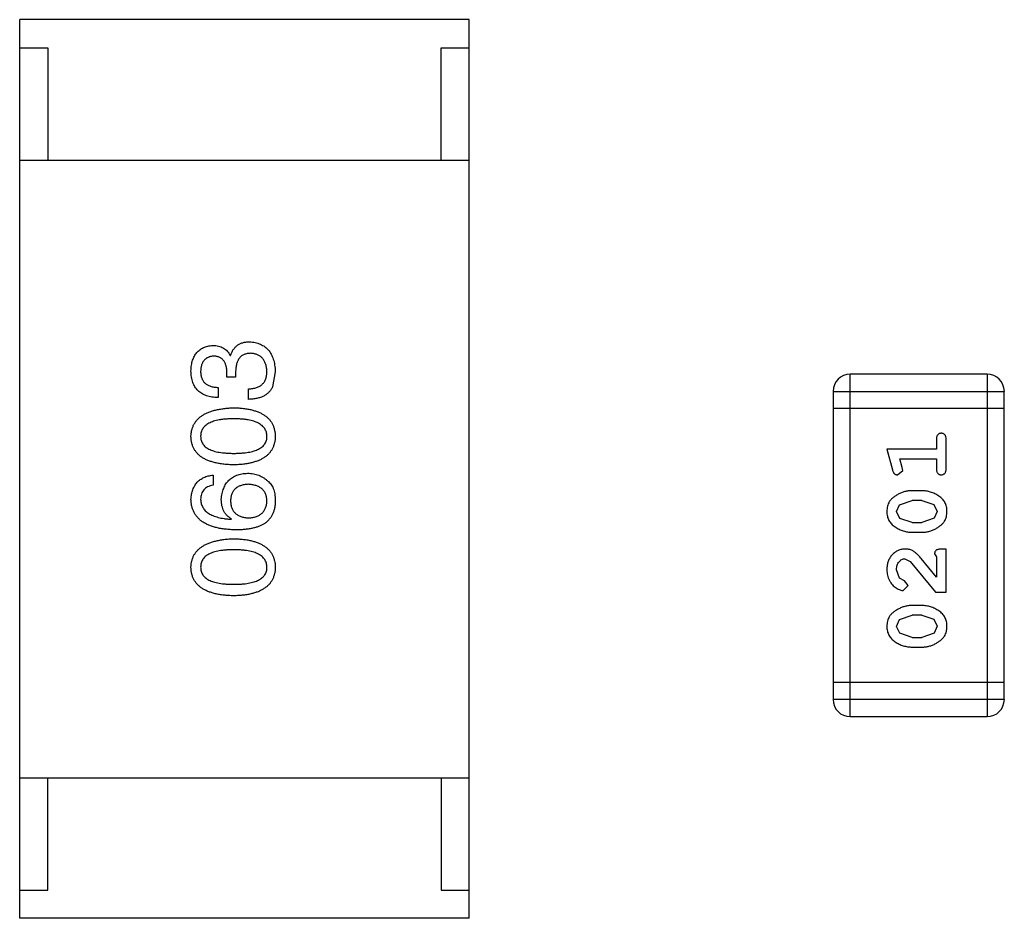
# Model space of a CAD drawing. Header units: inches. Extents: x -13 to 240, y -18 to 126.
# Tile 46 of 112: x 183.43 to 185.18, y 37.6 to 39.2. Entities that reach past the tile are written whole.
import ezdxf

# ---------------------------------------------------------------- set-up
doc = ezdxf.new("R2010")
doc.units = ezdxf.units.IN
doc.header["$LTSCALE"] = 1.21
doc.header["$MEASUREMENT"] = 0
doc.layers.get('0').update_dxf_attribs({"linetype": 'CONTINUOUS'})

msp = doc.modelspace()

# ---------------------------------------------------------------- linework, layer by layer
at = {"color": 7, "linetype": 'Continuous'}
for p, q in [((183.4264, 37.6026), (183.4264, 39.2026)), ((184.2264, 39.2026), (183.4264, 39.2026)), ((184.2264, 37.6026), (184.2264, 39.2026)), ((183.4264, 39.1526), (183.4764, 39.1526)), ((183.4764, 39.1526), (183.4764, 38.9526)), ((184.1764, 38.9526), (184.1764, 39.1526)), ((184.1764, 39.1526), (184.2264, 39.1526)), ((183.4264, 38.9526), (184.2264, 38.9526)), ((183.8009, 38.6044), (183.8017, 38.6044)), ((183.7952, 38.5659), (183.7952, 38.5757)), ((183.8108, 38.5749), (183.8108, 38.5659)), ((183.8812, 38.5757), (183.8763, 38.5486)), ((184.9045, 37.9616), (184.9045, 38.5712)), ((185.1484, 38.5712), (184.9045, 38.5712)), ((185.1484, 38.5712), (185.1484, 37.9616)), ((183.8108, 38.5659), (183.7952, 38.5659)), ((183.7796, 38.5478), (183.7796, 38.5298)), ((183.8337, 38.5265), (183.8337, 38.5454)), ((184.874, 38.5407), (184.874, 37.9921)), ((184.874, 38.5407), (185.1788, 38.5407)), ((185.1788, 37.9921), (185.1788, 38.5407)), ((185.1788, 38.5102), (184.874, 38.5102)), ((185.0579, 38.4552), (185.0579, 38.4379)), ((185.0752, 38.4033), (185.0752, 38.4552)), ((184.9698, 38.4379), (184.9797, 38.4013)), ((185.0579, 38.4379), (184.9698, 38.4379)), ((184.9971, 38.4055), (184.9929, 38.4206)), ((184.9929, 38.4206), (185.0579, 38.4206)), ((185.0579, 38.4206), (185.0579, 38.4033)), ((184.9889, 38.3922), (184.9981, 38.4001)), ((184.9981, 38.4001), (184.9971, 38.4055)), ((183.7706, 38.3917), (183.7706, 38.3737)), ((185.0322, 38.3639), (185.0144, 38.3639)), ((184.9924, 38.339), (185.0147, 38.3466)), ((185.0319, 38.3466), (185.0147, 38.3466)), ((185.0319, 38.3466), (185.0537, 38.3394)), ((184.9871, 38.3269), (184.9924, 38.339)), ((184.9929, 38.3145), (184.9871, 38.3269)), ((185.0537, 38.3394), (185.0595, 38.3271)), ((185.0595, 38.3271), (185.0542, 38.3149)), ((183.8026, 38.313), (183.8034, 38.3138)), ((185.0147, 38.3073), (184.9929, 38.3145)), ((185.0542, 38.3149), (185.0319, 38.3073)), ((185.0147, 38.3073), (185.0319, 38.3073)), ((185.0144, 38.29), (185.0322, 38.29)), ((185.0752, 38.2601), (185.0673, 38.2601)), ((185.0752, 38.183), (185.0752, 38.2601)), ((185.0016, 38.2428), (185.0114, 38.238)), ((185.0114, 38.238), (185.0563, 38.183)), ((185.0579, 38.2098), (185.0309, 38.2433)), ((185.0548, 38.2514), (185.0579, 38.2459)), ((185.0579, 38.2459), (185.0579, 38.2098)), ((184.9925, 38.2084), (184.9871, 38.2233)), ((185.001, 38.2035), (184.9925, 38.2084)), ((185.0076, 38.195), (185.001, 38.2035)), ((184.9991, 38.1862), (185.0076, 38.195)), ((185.0563, 38.183), (185.0752, 38.183)), ((185.0322, 38.1594), (185.0144, 38.1594)), ((184.9871, 38.1224), (184.9924, 38.1345)), ((184.9924, 38.1345), (185.0147, 38.1421)), ((185.0319, 38.1421), (185.0147, 38.1421)), ((185.0319, 38.1421), (185.0537, 38.1349)), ((185.0537, 38.1349), (185.0595, 38.1226)), ((184.9929, 38.11), (184.9871, 38.1224)), ((185.0595, 38.1226), (185.0542, 38.1104)), ((185.0147, 38.1028), (184.9929, 38.11)), ((185.0147, 38.1028), (185.0319, 38.1028)), ((185.0542, 38.1104), (185.0319, 38.1028)), ((185.0144, 38.0855), (185.0322, 38.0855)), ((185.1788, 38.0225), (184.874, 38.0225)), ((185.1788, 37.9921), (184.874, 37.9921)), ((184.9045, 37.9616), (185.1484, 37.9616)), ((183.4264, 37.8526), (184.2264, 37.8526)), ((183.4764, 37.6526), (183.4764, 37.8526)), ((184.1764, 37.8526), (184.1764, 37.6526)), ((183.4264, 37.6526), (183.4764, 37.6526)), ((184.1764, 37.6526), (184.2264, 37.6526)), ((184.2264, 37.6026), (183.4264, 37.6026))]:
    msp.add_line(p, q, dxfattribs=at)
for centre, start, end in [((184.9045, 38.5407), 90, 180), ((185.1484, 38.5407), 0, 90), ((184.9045, 37.9921), 180, 270), ((185.1484, 37.9921), 270, 0)]:
    msp.add_arc(centre, 0.0305, start, end, dxfattribs=at)
for points, knots in [([(183.8017, 38.6044), (183.8021, 38.6054), (183.8027, 38.6073), (183.8038, 38.6101), (183.8051, 38.6127), (183.8065, 38.6151), (183.8082, 38.6173), (183.8099, 38.6194), (183.8118, 38.6212), (183.8138, 38.6229), (183.816, 38.6243), (183.8183, 38.6256), (183.8208, 38.6266), (183.8234, 38.6274), (183.8262, 38.6282), (183.8291, 38.6286), (183.8322, 38.6289), (183.8343, 38.629), (183.8353, 38.629)], [0, 0, 0, 0, 0.069445, 0.136039, 0.200011, 0.261745, 0.322328, 0.381403, 0.438864, 0.496655, 0.554398, 0.612391, 0.672266, 0.733005, 0.79604, 0.861293, 0.928785, 1, 1, 1, 1]), ([(183.8353, 38.629), (183.8371, 38.6288), (183.8406, 38.6286), (183.8457, 38.6277), (183.8504, 38.6265), (183.8548, 38.6248), (183.8589, 38.6228), (183.8626, 38.6204), (183.866, 38.6176), (183.869, 38.6145), (183.8718, 38.6109), (183.8741, 38.607), (183.8762, 38.6027), (183.8778, 38.598), (183.8792, 38.593), (183.8803, 38.5876), (183.881, 38.5817), (183.8812, 38.5777), (183.8812, 38.5757)], [0, 0, 0, 0, 0.068236, 0.132937, 0.194125, 0.253174, 0.310181, 0.365986, 0.421096, 0.476216, 0.532352, 0.590232, 0.649824, 0.71274, 0.778406, 0.848058, 0.921922, 1, 1, 1, 1]), ([(183.7312, 38.5773), (183.7313, 38.579), (183.7315, 38.5824), (183.7322, 38.5873), (183.733, 38.5918), (183.7342, 38.5961), (183.7356, 38.6), (183.7374, 38.6036), (183.7393, 38.6069), (183.7416, 38.6099), (183.7442, 38.6126), (183.747, 38.615), (183.7502, 38.617), (183.7535, 38.6188), (183.7572, 38.6201), (183.7612, 38.6212), (183.7654, 38.622), (183.7683, 38.6223), (183.7698, 38.6224)], [0, 0, 0, 0, 0.077845, 0.151584, 0.221397, 0.287366, 0.350104, 0.410398, 0.467998, 0.524388, 0.579979, 0.635152, 0.690917, 0.747936, 0.806661, 0.867861, 0.932479, 1, 1, 1, 1]), ([(183.7698, 38.6224), (183.7716, 38.6224), (183.7752, 38.6223), (183.7803, 38.6214), (183.7849, 38.62), (183.7891, 38.618), (183.7928, 38.6155), (183.796, 38.6123), (183.7988, 38.6086), (183.8002, 38.6058), (183.8009, 38.6044)], [0, 0, 0, 0, 0.143686, 0.277942, 0.40333, 0.521785, 0.638573, 0.755208, 0.874773, 1, 1, 1, 1]), ([(183.8378, 38.6085), (183.8367, 38.6085), (183.8346, 38.6084), (183.8315, 38.608), (183.8286, 38.6073), (183.826, 38.6064), (183.8235, 38.6053), (183.8213, 38.6038), (183.8193, 38.6021), (183.8175, 38.6001), (183.8159, 38.5978), (183.8145, 38.5953), (183.8133, 38.5926), (183.8124, 38.5895), (183.8116, 38.5862), (183.8112, 38.5827), (183.8108, 38.5789), (183.8108, 38.5762), (183.8108, 38.5749)], [0, 0, 0, 0, 0.066518, 0.129194, 0.188613, 0.245254, 0.300032, 0.353805, 0.407079, 0.461108, 0.516272, 0.574141, 0.634837, 0.699275, 0.767504, 0.840272, 0.917505, 1, 1, 1, 1]), ([(183.8665, 38.5765), (183.8664, 38.5777), (183.8662, 38.5801), (183.8657, 38.5836), (183.865, 38.5868), (183.8642, 38.5898), (183.8631, 38.5926), (183.8617, 38.5952), (183.8603, 38.5976), (183.8586, 38.5997), (183.8566, 38.6016), (183.8546, 38.6033), (183.8522, 38.6047), (183.8497, 38.6059), (183.847, 38.6069), (183.8441, 38.6077), (183.841, 38.6082), (183.8389, 38.6084), (183.8378, 38.6085)], [0, 0, 0, 0, 0.076694, 0.149502, 0.218019, 0.283183, 0.345589, 0.405199, 0.462852, 0.519478, 0.575313, 0.630559, 0.687006, 0.744638, 0.804006, 0.866059, 0.931486, 1, 1, 1, 1]), ([(183.7714, 38.6036), (183.7705, 38.6035), (183.7688, 38.6033), (183.7662, 38.6028), (183.7639, 38.6021), (183.7617, 38.6013), (183.7596, 38.6003), (183.7578, 38.599), (183.7561, 38.5976), (183.7546, 38.596), (183.7532, 38.5942), (183.752, 38.5922), (183.751, 38.5901), (183.7501, 38.5877), (183.7495, 38.5852), (183.749, 38.5824), (183.7486, 38.5795), (183.7485, 38.5775), (183.7485, 38.5765)], [0, 0, 0, 0, 0.067655, 0.132224, 0.194132, 0.253145, 0.309858, 0.366002, 0.421361, 0.47702, 0.532632, 0.590536, 0.65067, 0.713258, 0.779588, 0.848803, 0.921949, 1, 1, 1, 1]), ([(183.7952, 38.5757), (183.7951, 38.5768), (183.795, 38.5789), (183.7947, 38.582), (183.7941, 38.5849), (183.7934, 38.5876), (183.7926, 38.59), (183.7915, 38.5923), (183.7903, 38.5943), (183.7889, 38.5962), (183.7873, 38.5979), (183.7855, 38.5993), (183.7836, 38.6005), (183.7815, 38.6016), (183.7792, 38.6024), (183.7768, 38.603), (183.7742, 38.6034), (183.7723, 38.6035), (183.7714, 38.6036)], [0, 0, 0, 0, 0.079415, 0.154091, 0.22508, 0.29186, 0.355026, 0.415127, 0.472418, 0.528511, 0.583551, 0.638361, 0.693547, 0.750023, 0.807857, 0.868401, 0.932259, 1, 1, 1, 1]), ([(183.7796, 38.5298), (183.7777, 38.5298), (183.774, 38.53), (183.7685, 38.5306), (183.7635, 38.5316), (183.7588, 38.533), (183.7545, 38.5347), (183.7505, 38.5368), (183.7469, 38.5392), (183.7437, 38.542), (183.7408, 38.5452), (183.7383, 38.5487), (183.7362, 38.5526), (183.7345, 38.5569), (183.7331, 38.5615), (183.7321, 38.5665), (183.7314, 38.5718), (183.7313, 38.5754), (183.7312, 38.5773)], [0, 0, 0, 0, 0.074804, 0.144899, 0.211458, 0.274554, 0.334363, 0.392059, 0.448123, 0.503024, 0.558154, 0.613471, 0.670844, 0.729926, 0.792003, 0.857405, 0.926768, 1, 1, 1, 1]), ([(183.7485, 38.5765), (183.7485, 38.5754), (183.7485, 38.5732), (183.7489, 38.57), (183.7495, 38.567), (183.7504, 38.5643), (183.7514, 38.5617), (183.7528, 38.5594), (183.7544, 38.5573), (183.7562, 38.5554), (183.7583, 38.5537), (183.7607, 38.5522), (183.7632, 38.5509), (183.766, 38.5499), (183.7691, 38.549), (183.7724, 38.5484), (183.7759, 38.548), (183.7784, 38.5479), (183.7796, 38.5478)], [0, 0, 0, 0, 0.069877, 0.136363, 0.198671, 0.257968, 0.315462, 0.370709, 0.425568, 0.479847, 0.535753, 0.592303, 0.651386, 0.713311, 0.778642, 0.84836, 0.921866, 1, 1, 1, 1]), ([(183.8337, 38.5454), (183.835, 38.5454), (183.8376, 38.5455), (183.8413, 38.546), (183.8448, 38.5466), (183.848, 38.5475), (183.851, 38.5487), (183.8537, 38.5501), (183.8561, 38.5517), (183.8583, 38.5535), (183.8603, 38.5556), (183.8619, 38.5579), (183.8634, 38.5604), (183.8645, 38.5632), (183.8654, 38.5662), (183.866, 38.5694), (183.8664, 38.5729), (183.8665, 38.5753), (183.8665, 38.5765)], [0, 0, 0, 0, 0.07723, 0.149593, 0.217944, 0.282232, 0.34411, 0.402297, 0.458791, 0.513966, 0.568538, 0.623291, 0.679957, 0.737243, 0.798142, 0.86118, 0.928728, 1, 1, 1, 1]), ([(183.8763, 38.5486), (183.8759, 38.5478), (183.8751, 38.546), (183.8735, 38.5436), (183.8719, 38.5413), (183.87, 38.5392), (183.868, 38.5373), (183.8658, 38.5355), (183.8633, 38.5339), (183.8607, 38.5324), (183.858, 38.5311), (183.8551, 38.5299), (183.8519, 38.529), (183.8486, 38.5282), (183.8451, 38.5275), (183.8415, 38.527), (183.8377, 38.5267), (183.835, 38.5266), (183.8337, 38.5265)], [0, 0, 0, 0, 0.056906, 0.113264, 0.168825, 0.223843, 0.279195, 0.335267, 0.392098, 0.450414, 0.51054, 0.572219, 0.636652, 0.703156, 0.773102, 0.845505, 0.921063, 1, 1, 1, 1]), ([(183.7312, 38.4608), (183.7314, 38.4627), (183.7316, 38.4665), (183.7327, 38.4721), (183.7343, 38.4773), (183.7365, 38.4821), (183.7393, 38.4866), (183.7427, 38.4907), (183.7466, 38.4944), (183.7511, 38.4978), (183.7562, 38.5008), (183.7619, 38.5034), (183.7681, 38.5057), (183.7749, 38.5076), (183.7822, 38.5091), (183.7901, 38.5103), (183.7986, 38.5112), (183.8045, 38.5114), (183.8075, 38.5116)], [0, 0, 0, 0, 0.057415, 0.112361, 0.16496, 0.216437, 0.267441, 0.318839, 0.371478, 0.426325, 0.483626, 0.544235, 0.608673, 0.677374, 0.750405, 0.828394, 0.911525, 1, 1, 1, 1]), ([(183.8075, 38.5116), (183.8104, 38.5115), (183.8161, 38.5113), (183.8244, 38.5105), (183.8322, 38.5094), (183.8393, 38.5079), (183.8459, 38.506), (183.852, 38.5038), (183.8575, 38.5012), (183.8624, 38.4982), (183.8668, 38.4948), (183.8706, 38.4911), (183.8738, 38.4869), (183.8764, 38.4824), (183.8785, 38.4775), (183.88, 38.4723), (183.881, 38.4666), (183.8812, 38.4627), (183.8812, 38.4608)], [0, 0, 0, 0, 0.08769, 0.170218, 0.24749, 0.319818, 0.387758, 0.451391, 0.511445, 0.568185, 0.622681, 0.67526, 0.726746, 0.778428, 0.830764, 0.884397, 0.940866, 1, 1, 1, 1]), ([(183.8075, 38.4919), (183.8051, 38.4919), (183.8005, 38.4918), (183.7938, 38.4915), (183.7875, 38.4909), (183.7818, 38.49), (183.7765, 38.4889), (183.7716, 38.4876), (183.7672, 38.486), (183.7633, 38.4842), (183.7598, 38.4821), (183.7567, 38.4798), (183.7542, 38.4772), (183.7521, 38.4744), (183.7504, 38.4714), (183.7493, 38.468), (183.7486, 38.4645), (183.7485, 38.462), (183.7485, 38.4608)], [0, 0, 0, 0, 0.095719, 0.185854, 0.269738, 0.347952, 0.420315, 0.487894, 0.550245, 0.608186, 0.662454, 0.713283, 0.761375, 0.808209, 0.854301, 0.901312, 0.949396, 1, 1, 1, 1]), ([(183.8665, 38.4608), (183.8664, 38.462), (183.8663, 38.4645), (183.8655, 38.468), (183.8642, 38.4714), (183.8626, 38.4744), (183.8604, 38.4773), (183.8578, 38.4798), (183.8548, 38.4821), (183.8513, 38.4842), (183.8473, 38.4861), (183.843, 38.4876), (183.8381, 38.489), (183.8329, 38.49), (183.8271, 38.4909), (183.821, 38.4915), (183.8144, 38.4918), (183.8098, 38.4919), (183.8075, 38.4919)], [0, 0, 0, 0, 0.050879, 0.099377, 0.146973, 0.193618, 0.240619, 0.289461, 0.34047, 0.395283, 0.453059, 0.515633, 0.582666, 0.655287, 0.732971, 0.815933, 0.905166, 1, 1, 1, 1]), ([(185.0666, 38.4662), (185.066, 38.4661), (185.0648, 38.4661), (185.0631, 38.4656), (185.0616, 38.4647), (185.0603, 38.4636), (185.0592, 38.462), (185.0584, 38.4601), (185.058, 38.4577), (185.0579, 38.4561), (185.0579, 38.4552)], [0, 0, 0, 0, 0.11517, 0.223509, 0.328254, 0.438012, 0.553651, 0.682263, 0.830856, 1, 1, 1, 1]), ([(185.0752, 38.4552), (185.0752, 38.4561), (185.0752, 38.4577), (185.0747, 38.4601), (185.074, 38.462), (185.0729, 38.4636), (185.0716, 38.4647), (185.07, 38.4656), (185.0684, 38.4661), (185.0672, 38.4661), (185.0666, 38.4662)], [0, 0, 0, 0, 0.169012, 0.317488, 0.445429, 0.560977, 0.67065, 0.776666, 0.88492, 1, 1, 1, 1]), ([(183.8075, 38.4099), (183.8044, 38.41), (183.7985, 38.4102), (183.79, 38.411), (183.782, 38.4121), (183.7746, 38.4136), (183.7677, 38.4155), (183.7615, 38.4177), (183.7558, 38.4203), (183.7507, 38.4233), (183.7462, 38.4267), (183.7423, 38.4304), (183.739, 38.4346), (183.7362, 38.4391), (183.7341, 38.444), (183.7325, 38.4492), (183.7315, 38.4549), (183.7313, 38.4588), (183.7312, 38.4608)], [0, 0, 0, 0, 0.088823, 0.172287, 0.250296, 0.323438, 0.392244, 0.456221, 0.516635, 0.573871, 0.628, 0.680335, 0.731489, 0.782557, 0.834044, 0.886738, 0.942089, 1, 1, 1, 1]), ([(183.7485, 38.4608), (183.7485, 38.4595), (183.7486, 38.4571), (183.7493, 38.4536), (183.7504, 38.4504), (183.7521, 38.4474), (183.7542, 38.4447), (183.7567, 38.4422), (183.7598, 38.4399), (183.7633, 38.4379), (183.7672, 38.4361), (183.7716, 38.4346), (183.7765, 38.4333), (183.7818, 38.4322), (183.7875, 38.4314), (183.7938, 38.4309), (183.8005, 38.4305), (183.8051, 38.4304), (183.8075, 38.4304)], [0, 0, 0, 0, 0.049764, 0.097007, 0.143217, 0.188577, 0.235116, 0.282997, 0.333719, 0.387776, 0.445989, 0.508679, 0.576563, 0.649481, 0.728235, 0.812722, 0.903548, 1, 1, 1, 1]), ([(183.8075, 38.4304), (183.8099, 38.4304), (183.8145, 38.4305), (183.8212, 38.4309), (183.8274, 38.4314), (183.8332, 38.4322), (183.8385, 38.4333), (183.8434, 38.4346), (183.8477, 38.4361), (183.8517, 38.4379), (183.8552, 38.4399), (183.8582, 38.4422), (183.8608, 38.4447), (183.8628, 38.4474), (183.8645, 38.4504), (183.8657, 38.4537), (183.8664, 38.4571), (183.8664, 38.4595), (183.8665, 38.4608)], [0, 0, 0, 0, 0.096457, 0.187288, 0.27178, 0.350132, 0.423455, 0.491343, 0.554037, 0.612253, 0.666313, 0.717038, 0.764921, 0.811214, 0.856775, 0.902988, 0.950234, 1, 1, 1, 1]), ([(183.8812, 38.4608), (183.8812, 38.4588), (183.881, 38.4549), (183.88, 38.4493), (183.8785, 38.444), (183.8764, 38.4391), (183.8738, 38.4346), (183.8706, 38.4304), (183.8668, 38.4267), (183.8624, 38.4233), (183.8575, 38.4203), (183.852, 38.4177), (183.8459, 38.4155), (183.8393, 38.4136), (183.8322, 38.4121), (183.8244, 38.411), (183.8161, 38.4102), (183.8104, 38.41), (183.8075, 38.4099)], [0, 0, 0, 0, 0.059135, 0.115606, 0.169241, 0.221578, 0.273261, 0.324749, 0.377329, 0.431642, 0.488541, 0.548597, 0.612232, 0.680174, 0.752504, 0.829777, 0.912307, 1, 1, 1, 1]), ([(184.9797, 38.4013), (184.9799, 38.4004), (184.9804, 38.3989), (184.9813, 38.3968), (184.9822, 38.3952), (184.9832, 38.394), (184.9844, 38.3932), (184.9857, 38.3926), (184.9872, 38.3923), (184.9883, 38.3923), (184.9889, 38.3922)], [0, 0, 0, 0, 0.187321, 0.344927, 0.475328, 0.579604, 0.674244, 0.773631, 0.882025, 1, 1, 1, 1]), ([(185.0579, 38.4033), (185.0579, 38.4024), (185.058, 38.4007), (185.0584, 38.3983), (185.0592, 38.3964), (185.0603, 38.3948), (185.0616, 38.3937), (185.0631, 38.3928), (185.0648, 38.3923), (185.066, 38.3923), (185.0666, 38.3922)], [0, 0, 0, 0, 0.169102, 0.317658, 0.446239, 0.563118, 0.671828, 0.776546, 0.884858, 1, 1, 1, 1]), ([(185.0666, 38.3922), (185.0672, 38.3923), (185.0684, 38.3923), (185.07, 38.3928), (185.0715, 38.3937), (185.0729, 38.3948), (185.074, 38.3964), (185.0747, 38.3984), (185.0752, 38.4007), (185.0752, 38.4024), (185.0752, 38.4033)], [0, 0, 0, 0, 0.115051, 0.223278, 0.329269, 0.437893, 0.554681, 0.682591, 0.83103, 1, 1, 1, 1]), ([(183.7312, 38.3483), (183.7314, 38.3499), (183.7316, 38.353), (183.7323, 38.3575), (183.7333, 38.3617), (183.7346, 38.3657), (183.7361, 38.3694), (183.7379, 38.3728), (183.7399, 38.376), (183.7422, 38.3789), (183.7449, 38.3814), (183.7478, 38.3837), (183.7509, 38.3858), (183.7543, 38.3875), (183.758, 38.389), (183.762, 38.3902), (183.7662, 38.3912), (183.7691, 38.3915), (183.7706, 38.3917)], [0, 0, 0, 0, 0.073784, 0.144317, 0.211047, 0.274818, 0.336501, 0.395724, 0.453465, 0.510016, 0.566585, 0.622844, 0.680328, 0.739335, 0.800408, 0.863904, 0.93053, 1, 1, 1, 1]), ([(183.7853, 38.3483), (183.7855, 38.3501), (183.7858, 38.3537), (183.7867, 38.3588), (183.7879, 38.3636), (183.7894, 38.3681), (183.7913, 38.3722), (183.7933, 38.376), (183.7959, 38.3794), (183.7986, 38.3825), (183.8017, 38.3853), (183.8051, 38.3877), (183.8088, 38.3898), (183.8129, 38.3916), (183.8172, 38.3929), (183.8219, 38.394), (183.8269, 38.3947), (183.8303, 38.3949), (183.8321, 38.395)], [0, 0, 0, 0, 0.074228, 0.144548, 0.211288, 0.274576, 0.335162, 0.393915, 0.450599, 0.506657, 0.562409, 0.618617, 0.676096, 0.735061, 0.79654, 0.860906, 0.928473, 1, 1, 1, 1]), ([(183.8321, 38.395), (183.8338, 38.3949), (183.8373, 38.3948), (183.8424, 38.3942), (183.8473, 38.393), (183.852, 38.3914), (183.8565, 38.3893), (183.8609, 38.3868), (183.8651, 38.3837), (183.8676, 38.3814), (183.869, 38.3802)], [0, 0, 0, 0, 0.12904, 0.253809, 0.377066, 0.499122, 0.621469, 0.744665, 0.870607, 1, 1, 1, 1]), ([(183.869, 38.3802), (183.87, 38.3793), (183.8721, 38.3774), (183.8747, 38.3739), (183.877, 38.37), (183.8787, 38.3656), (183.88, 38.3607), (183.8809, 38.3554), (183.8814, 38.3495), (183.8813, 38.3455), (183.8812, 38.3434)], [0, 0, 0, 0, 0.105033, 0.21147, 0.321511, 0.438526, 0.563605, 0.698055, 0.843218, 1, 1, 1, 1]), ([(183.7706, 38.3737), (183.7688, 38.3733), (183.7655, 38.3726), (183.761, 38.3707), (183.7571, 38.3683), (183.7539, 38.3654), (183.7514, 38.3619), (183.7497, 38.3578), (183.7486, 38.3532), (183.7485, 38.35), (183.7485, 38.3483)], [0, 0, 0, 0, 0.1439, 0.274233, 0.394478, 0.509388, 0.621911, 0.738504, 0.863414, 1, 1, 1, 1]), ([(183.8329, 38.3753), (183.8317, 38.3752), (183.8293, 38.3751), (183.8258, 38.3746), (183.8226, 38.3738), (183.8196, 38.3729), (183.8168, 38.3718), (183.8143, 38.3705), (183.812, 38.3689), (183.8099, 38.3672), (183.8081, 38.3652), (183.8065, 38.363), (183.8051, 38.3607), (183.8039, 38.3581), (183.803, 38.3553), (183.8024, 38.3523), (183.8019, 38.3491), (183.8018, 38.3469), (183.8017, 38.3458)], [0, 0, 0, 0, 0.076288, 0.14871, 0.216387, 0.281386, 0.342528, 0.402111, 0.4591, 0.514852, 0.569974, 0.625644, 0.682226, 0.740156, 0.800362, 0.863471, 0.930116, 1, 1, 1, 1]), ([(183.8665, 38.3466), (183.8664, 38.3477), (183.8662, 38.3499), (183.8657, 38.353), (183.8649, 38.3559), (183.8638, 38.3586), (183.8626, 38.3611), (183.8611, 38.3634), (183.8593, 38.3655), (183.8573, 38.3674), (183.8551, 38.3691), (183.8526, 38.3706), (183.8499, 38.3719), (183.8469, 38.373), (183.8438, 38.3739), (183.8404, 38.3745), (183.8367, 38.3751), (183.8342, 38.3752), (183.8329, 38.3753)], [0, 0, 0, 0, 0.066682, 0.130303, 0.190802, 0.248749, 0.30534, 0.361219, 0.415721, 0.471765, 0.528279, 0.586428, 0.64659, 0.710143, 0.776461, 0.846692, 0.921137, 1, 1, 1, 1]), ([(185.0144, 38.3639), (185.0134, 38.3639), (185.0112, 38.3639), (185.008, 38.3636), (185.0049, 38.363), (185.0018, 38.3624), (184.9987, 38.3614), (184.9957, 38.3603), (184.9927, 38.359), (184.9899, 38.3575), (184.9871, 38.3559), (184.9846, 38.3543), (184.9823, 38.3526), (184.9802, 38.351), (184.9783, 38.3493), (184.9767, 38.3476), (184.9752, 38.3458), (184.9737, 38.3435), (184.9721, 38.3403), (184.9708, 38.3361), (184.97, 38.3316), (184.9699, 38.3284), (184.9698, 38.3268)], [0, 0, 0, 0, 0.049855, 0.099516, 0.148482, 0.19758, 0.246804, 0.296268, 0.346517, 0.397047, 0.446826, 0.49336, 0.537801, 0.579207, 0.617974, 0.654833, 0.689171, 0.722088, 0.786392, 0.853518, 0.924186, 1, 1, 1, 1]), ([(185.0768, 38.327), (185.0767, 38.3285), (185.0767, 38.3313), (185.076, 38.3354), (185.0748, 38.3392), (185.0732, 38.3428), (185.0712, 38.3461), (185.0687, 38.3492), (185.0658, 38.352), (185.0624, 38.3544), (185.0588, 38.3566), (185.0551, 38.3586), (185.0514, 38.3602), (185.0476, 38.3616), (185.0438, 38.3626), (185.04, 38.3634), (185.0361, 38.3638), (185.0335, 38.3639), (185.0322, 38.3639)], [0, 0, 0, 0, 0.067217, 0.131051, 0.19272, 0.252824, 0.312745, 0.373449, 0.436041, 0.501494, 0.567761, 0.632087, 0.695096, 0.757109, 0.817993, 0.878657, 0.939311, 1, 1, 1, 1]), ([(183.8108, 38.2942), (183.8076, 38.2943), (183.8015, 38.2945), (183.7927, 38.2953), (183.7844, 38.2964), (183.7767, 38.2981), (183.7696, 38.3), (183.7632, 38.3024), (183.7573, 38.3052), (183.752, 38.3084), (183.7472, 38.3119), (183.7432, 38.316), (183.7396, 38.3204), (183.7367, 38.3252), (183.7344, 38.3304), (183.7327, 38.336), (183.7316, 38.342), (183.7314, 38.3462), (183.7312, 38.3483)], [0, 0, 0, 0, 0.087517, 0.169686, 0.246944, 0.319347, 0.387088, 0.450961, 0.511075, 0.567974, 0.622351, 0.675039, 0.726853, 0.778688, 0.83093, 0.884738, 0.941043, 1, 1, 1, 1]), ([(183.7485, 38.3483), (183.7486, 38.347), (183.7487, 38.3444), (183.7496, 38.3408), (183.7508, 38.3373), (183.7524, 38.3341), (183.7544, 38.331), (183.7568, 38.3282), (183.7596, 38.3257), (183.7628, 38.3234), (183.7664, 38.3213), (183.7704, 38.3194), (183.7748, 38.3178), (183.7796, 38.3164), (183.7848, 38.3152), (183.7904, 38.3142), (183.7963, 38.3135), (183.8004, 38.3132), (183.8026, 38.313)], [0, 0, 0, 0, 0.054741, 0.107075, 0.158339, 0.208382, 0.258772, 0.310045, 0.362765, 0.417822, 0.475982, 0.537466, 0.602901, 0.673037, 0.747247, 0.826291, 0.910782, 1, 1, 1, 1]), ([(183.8034, 38.3138), (183.8019, 38.3147), (183.7991, 38.3164), (183.7954, 38.3196), (183.7923, 38.3232), (183.7897, 38.3274), (183.7878, 38.332), (183.7863, 38.337), (183.7855, 38.3425), (183.7854, 38.3463), (183.7853, 38.3483)], [0, 0, 0, 0, 0.122276, 0.239997, 0.35611, 0.473903, 0.59404, 0.720428, 0.855383, 1, 1, 1, 1]), ([(183.8017, 38.3458), (183.8018, 38.3446), (183.8019, 38.3424), (183.8024, 38.3391), (183.803, 38.336), (183.804, 38.3332), (183.8051, 38.3305), (183.8066, 38.3281), (183.8082, 38.3259), (183.8101, 38.3239), (183.8122, 38.322), (183.8146, 38.3205), (183.8172, 38.3191), (183.8201, 38.3179), (183.8231, 38.317), (183.8264, 38.3162), (183.83, 38.3157), (183.8325, 38.3156), (183.8337, 38.3155)], [0, 0, 0, 0, 0.070453, 0.136523, 0.199866, 0.260392, 0.318446, 0.374657, 0.430182, 0.485556, 0.541071, 0.598396, 0.657208, 0.718642, 0.783247, 0.851631, 0.923928, 1, 1, 1, 1]), ([(183.8337, 38.3155), (183.835, 38.3156), (183.8375, 38.3157), (183.8412, 38.3163), (183.8445, 38.317), (183.8477, 38.318), (183.8506, 38.3191), (183.8533, 38.3206), (183.8557, 38.3222), (183.8579, 38.3241), (183.8599, 38.3261), (183.8615, 38.3284), (183.863, 38.3309), (183.8642, 38.3336), (183.8652, 38.3366), (183.8658, 38.3397), (183.8664, 38.3431), (183.8664, 38.3454), (183.8665, 38.3466)], [0, 0, 0, 0, 0.076467, 0.148148, 0.216496, 0.280559, 0.342274, 0.401168, 0.458322, 0.514073, 0.569257, 0.62465, 0.68124, 0.739113, 0.799947, 0.862804, 0.929597, 1, 1, 1, 1]), ([(183.8812, 38.3434), (183.8811, 38.3413), (183.8809, 38.3373), (183.8798, 38.3315), (183.8782, 38.326), (183.876, 38.321), (183.8733, 38.3163), (183.8699, 38.3121), (183.8661, 38.3081), (183.8631, 38.3059), (183.8616, 38.3048)], [0, 0, 0, 0, 0.137449, 0.267856, 0.393219, 0.514735, 0.63397, 0.753734, 0.874967, 1, 1, 1, 1]), ([(184.9698, 38.3268), (184.9698, 38.3253), (184.9699, 38.3225), (184.9706, 38.3184), (184.9718, 38.3146), (184.9733, 38.311), (184.9754, 38.3077), (184.9779, 38.3047), (184.9809, 38.3019), (184.9843, 38.2994), (184.9879, 38.2972), (184.9915, 38.2953), (184.9953, 38.2937), (184.999, 38.2923), (185.0028, 38.2913), (185.0067, 38.2905), (185.0105, 38.2901), (185.0131, 38.29), (185.0144, 38.29)], [0, 0, 0, 0, 0.06692, 0.130834, 0.19258, 0.252759, 0.312631, 0.373411, 0.436359, 0.501894, 0.568244, 0.632472, 0.69556, 0.757163, 0.818592, 0.878885, 0.939235, 1, 1, 1, 1]), ([(185.0322, 38.29), (185.0332, 38.29), (185.0354, 38.29), (185.0385, 38.2903), (185.0417, 38.2908), (185.0448, 38.2915), (185.0478, 38.2924), (185.0508, 38.2935), (185.0538, 38.2948), (185.0567, 38.2963), (185.0594, 38.2978), (185.0619, 38.2995), (185.0642, 38.3011), (185.0664, 38.3028), (185.0682, 38.3045), (185.0699, 38.3062), (185.0713, 38.3079), (185.0729, 38.3103), (185.0745, 38.3134), (185.0758, 38.3176), (185.0766, 38.3222), (185.0767, 38.3254), (185.0768, 38.327)], [0, 0, 0, 0, 0.049886, 0.09882, 0.148132, 0.19689, 0.246038, 0.295176, 0.345305, 0.395692, 0.445312, 0.491875, 0.535813, 0.577009, 0.616081, 0.652689, 0.687585, 0.720206, 0.785062, 0.85223, 0.923759, 1, 1, 1, 1]), ([(183.8616, 38.3048), (183.86, 38.304), (183.8568, 38.3022), (183.8516, 38.3), (183.8459, 38.2982), (183.8397, 38.2968), (183.8332, 38.2956), (183.8261, 38.2948), (183.8186, 38.2942), (183.8134, 38.2942), (183.8108, 38.2942)], [0, 0, 0, 0, 0.101889, 0.209155, 0.322694, 0.442863, 0.569758, 0.70479, 0.848502, 1, 1, 1, 1]), ([(183.7312, 38.2276), (183.7314, 38.2296), (183.7316, 38.2334), (183.7327, 38.2389), (183.7343, 38.2441), (183.7365, 38.249), (183.7393, 38.2534), (183.7427, 38.2575), (183.7466, 38.2612), (183.7511, 38.2646), (183.7562, 38.2676), (183.7619, 38.2703), (183.7681, 38.2725), (183.7749, 38.2744), (183.7822, 38.276), (183.7901, 38.2772), (183.7986, 38.278), (183.8045, 38.2783), (183.8075, 38.2784)], [0, 0, 0, 0, 0.057415, 0.112361, 0.16496, 0.216437, 0.267441, 0.318839, 0.371478, 0.426325, 0.483626, 0.544235, 0.608673, 0.677374, 0.750405, 0.828394, 0.911525, 1, 1, 1, 1]), ([(183.8075, 38.2784), (183.8104, 38.2783), (183.8161, 38.2781), (183.8244, 38.2774), (183.8322, 38.2763), (183.8393, 38.2747), (183.8459, 38.2729), (183.852, 38.2706), (183.8575, 38.268), (183.8624, 38.265), (183.8668, 38.2617), (183.8706, 38.2579), (183.8738, 38.2538), (183.8764, 38.2492), (183.8785, 38.2443), (183.88, 38.2391), (183.881, 38.2335), (183.8812, 38.2296), (183.8812, 38.2276)], [0, 0, 0, 0, 0.08769, 0.170218, 0.24749, 0.319818, 0.387758, 0.451391, 0.511445, 0.568185, 0.622681, 0.67526, 0.726746, 0.778428, 0.830764, 0.884397, 0.940866, 1, 1, 1, 1]), ([(183.8075, 38.2587), (183.8051, 38.2587), (183.8005, 38.2587), (183.7938, 38.2583), (183.7875, 38.2577), (183.7818, 38.2569), (183.7765, 38.2558), (183.7716, 38.2545), (183.7672, 38.2529), (183.7633, 38.2511), (183.7598, 38.249), (183.7567, 38.2467), (183.7542, 38.2441), (183.7521, 38.2413), (183.7504, 38.2382), (183.7493, 38.2349), (183.7486, 38.2313), (183.7485, 38.2289), (183.7485, 38.2276)], [0, 0, 0, 0, 0.095719, 0.185854, 0.269738, 0.347952, 0.420315, 0.487894, 0.550245, 0.608186, 0.662454, 0.713283, 0.761375, 0.808209, 0.854301, 0.901312, 0.949396, 1, 1, 1, 1]), ([(183.8665, 38.2276), (183.8664, 38.2289), (183.8663, 38.2313), (183.8655, 38.2349), (183.8642, 38.2382), (183.8626, 38.2413), (183.8604, 38.2441), (183.8578, 38.2467), (183.8548, 38.249), (183.8513, 38.2511), (183.8473, 38.2529), (183.843, 38.2545), (183.8381, 38.2558), (183.8329, 38.2569), (183.8271, 38.2577), (183.821, 38.2583), (183.8144, 38.2587), (183.8098, 38.2587), (183.8075, 38.2587)], [0, 0, 0, 0, 0.050879, 0.099377, 0.146973, 0.193618, 0.240619, 0.289461, 0.34047, 0.395283, 0.453059, 0.515633, 0.582666, 0.655287, 0.732971, 0.815933, 0.905166, 1, 1, 1, 1]), ([(185.0026, 38.2601), (185.0015, 38.2601), (184.9993, 38.26), (184.996, 38.2595), (184.9929, 38.2587), (184.9899, 38.2576), (184.9871, 38.2561), (184.9844, 38.2543), (184.9818, 38.2522), (184.9793, 38.2498), (184.9771, 38.2472), (184.9751, 38.2443), (184.9735, 38.2413), (184.9721, 38.2381), (184.9711, 38.2347), (184.9703, 38.2311), (184.9699, 38.2273), (184.9698, 38.2247), (184.9698, 38.2234)], [0, 0, 0, 0, 0.060981, 0.120256, 0.178148, 0.236115, 0.293993, 0.352864, 0.413358, 0.476056, 0.539296, 0.602396, 0.665116, 0.728325, 0.792919, 0.859317, 0.928302, 1, 1, 1, 1]), ([(185.0309, 38.2433), (185.0301, 38.2442), (185.0286, 38.2459), (185.0264, 38.2483), (185.0243, 38.2504), (185.0223, 38.2523), (185.0204, 38.2539), (185.0187, 38.2552), (185.017, 38.2563), (185.015, 38.2575), (185.0124, 38.2585), (185.0092, 38.2594), (185.0059, 38.26), (185.0037, 38.2601), (185.0026, 38.2601)], [0, 0, 0, 0, 0.103002, 0.197728, 0.285279, 0.365235, 0.437224, 0.502446, 0.560545, 0.611446, 0.707576, 0.80349, 0.900532, 1, 1, 1, 1]), ([(185.0673, 38.2601), (185.0663, 38.2601), (185.0643, 38.26), (185.0616, 38.2596), (185.0593, 38.2589), (185.0576, 38.2579), (185.0563, 38.2565), (185.0554, 38.255), (185.0548, 38.2533), (185.0548, 38.2521), (185.0548, 38.2514)], [0, 0, 0, 0, 0.1844, 0.34094, 0.473574, 0.586824, 0.690029, 0.789175, 0.890445, 1, 1, 1, 1]), ([(184.9871, 38.2233), (184.9872, 38.2247), (184.9872, 38.2274), (184.9881, 38.2312), (184.9895, 38.2346), (184.9914, 38.2375), (184.9937, 38.2398), (184.9961, 38.2415), (184.9988, 38.2426), (185.0007, 38.2427), (185.0016, 38.2428)], [0, 0, 0, 0, 0.156344, 0.299348, 0.4327, 0.561, 0.682299, 0.791883, 0.89611, 1, 1, 1, 1]), ([(183.8075, 38.1768), (183.8044, 38.1769), (183.7985, 38.1771), (183.79, 38.1778), (183.782, 38.1789), (183.7746, 38.1805), (183.7677, 38.1823), (183.7615, 38.1846), (183.7558, 38.1872), (183.7507, 38.1902), (183.7462, 38.1935), (183.7423, 38.1973), (183.739, 38.2014), (183.7362, 38.2059), (183.7341, 38.2108), (183.7325, 38.2161), (183.7315, 38.2217), (183.7313, 38.2256), (183.7312, 38.2276)], [0, 0, 0, 0, 0.088823, 0.172287, 0.250296, 0.323438, 0.392244, 0.456221, 0.516635, 0.573871, 0.628, 0.680335, 0.731489, 0.782557, 0.834044, 0.886738, 0.942089, 1, 1, 1, 1]), ([(183.7485, 38.2276), (183.7485, 38.2264), (183.7486, 38.224), (183.7493, 38.2205), (183.7504, 38.2173), (183.7521, 38.2143), (183.7542, 38.2115), (183.7567, 38.209), (183.7598, 38.2068), (183.7633, 38.2048), (183.7672, 38.203), (183.7716, 38.2014), (183.7765, 38.2002), (183.7818, 38.1991), (183.7875, 38.1983), (183.7938, 38.1977), (183.8005, 38.1973), (183.8051, 38.1973), (183.8075, 38.1973)], [0, 0, 0, 0, 0.049764, 0.097007, 0.143217, 0.188577, 0.235116, 0.282997, 0.333719, 0.387776, 0.445989, 0.508679, 0.576563, 0.649481, 0.728235, 0.812722, 0.903548, 1, 1, 1, 1]), ([(183.8075, 38.1973), (183.8099, 38.1973), (183.8145, 38.1973), (183.8212, 38.1977), (183.8274, 38.1983), (183.8332, 38.1991), (183.8385, 38.2002), (183.8434, 38.2014), (183.8477, 38.203), (183.8517, 38.2048), (183.8552, 38.2068), (183.8582, 38.209), (183.8608, 38.2115), (183.8628, 38.2143), (183.8645, 38.2173), (183.8657, 38.2205), (183.8664, 38.224), (183.8664, 38.2264), (183.8665, 38.2276)], [0, 0, 0, 0, 0.096457, 0.187288, 0.27178, 0.350132, 0.423455, 0.491343, 0.554037, 0.612253, 0.666313, 0.717038, 0.764921, 0.811214, 0.856775, 0.902988, 0.950234, 1, 1, 1, 1]), ([(183.8812, 38.2276), (183.8812, 38.2256), (183.881, 38.2217), (183.88, 38.2161), (183.8785, 38.2109), (183.8764, 38.206), (183.8738, 38.2014), (183.8706, 38.1973), (183.8668, 38.1935), (183.8624, 38.1902), (183.8575, 38.1872), (183.852, 38.1846), (183.8459, 38.1823), (183.8393, 38.1805), (183.8322, 38.1789), (183.8244, 38.1778), (183.8161, 38.1771), (183.8104, 38.1769), (183.8075, 38.1768)], [0, 0, 0, 0, 0.059135, 0.115606, 0.169241, 0.221578, 0.273261, 0.324749, 0.377329, 0.431642, 0.488541, 0.548597, 0.612232, 0.680174, 0.752504, 0.829777, 0.912307, 1, 1, 1, 1]), ([(184.9698, 38.2234), (184.9699, 38.2217), (184.97, 38.2184), (184.9708, 38.2134), (184.9723, 38.2087), (184.9743, 38.2042), (184.9767, 38.2), (184.9796, 38.1964), (184.9828, 38.1932), (184.9864, 38.1907), (184.9899, 38.1888), (184.9933, 38.1873), (184.9963, 38.1864), (184.9982, 38.1862), (184.9991, 38.1862)], [0, 0, 0, 0, 0.098286, 0.193983, 0.289056, 0.384352, 0.477435, 0.566197, 0.652355, 0.737986, 0.818188, 0.887401, 0.94802, 1, 1, 1, 1]), ([(185.0144, 38.1594), (185.0134, 38.1594), (185.0112, 38.1594), (185.008, 38.1591), (185.0049, 38.1585), (185.0018, 38.1579), (184.9987, 38.1569), (184.9957, 38.1558), (184.9927, 38.1545), (184.9899, 38.153), (184.9871, 38.1514), (184.9846, 38.1498), (184.9823, 38.1481), (184.9802, 38.1465), (184.9783, 38.1448), (184.9767, 38.1431), (184.9752, 38.1413), (184.9737, 38.139), (184.9721, 38.1358), (184.9708, 38.1316), (184.97, 38.1271), (184.9699, 38.1239), (184.9698, 38.1223)], [0, 0, 0, 0, 0.049855, 0.099516, 0.148482, 0.19758, 0.246804, 0.296268, 0.346517, 0.397047, 0.446826, 0.49336, 0.537801, 0.579207, 0.617974, 0.654833, 0.689171, 0.722088, 0.786392, 0.853518, 0.924186, 1, 1, 1, 1]), ([(185.0768, 38.1225), (185.0767, 38.124), (185.0767, 38.1268), (185.076, 38.1309), (185.0748, 38.1347), (185.0732, 38.1383), (185.0712, 38.1416), (185.0687, 38.1446), (185.0658, 38.1475), (185.0624, 38.1499), (185.0588, 38.1521), (185.0551, 38.1541), (185.0514, 38.1557), (185.0476, 38.1571), (185.0438, 38.1581), (185.04, 38.1589), (185.0361, 38.1593), (185.0335, 38.1594), (185.0322, 38.1594)], [0, 0, 0, 0, 0.067217, 0.131051, 0.19272, 0.252824, 0.312745, 0.373449, 0.436041, 0.501494, 0.567761, 0.632087, 0.695096, 0.757109, 0.817993, 0.878657, 0.939311, 1, 1, 1, 1]), ([(184.9698, 38.1223), (184.9698, 38.1208), (184.9699, 38.118), (184.9706, 38.1139), (184.9718, 38.1101), (184.9733, 38.1065), (184.9754, 38.1032), (184.9779, 38.1002), (184.9809, 38.0974), (184.9843, 38.0949), (184.9879, 38.0927), (184.9915, 38.0908), (184.9953, 38.0891), (184.999, 38.0878), (185.0028, 38.0868), (185.0067, 38.086), (185.0105, 38.0856), (185.0131, 38.0855), (185.0144, 38.0855)], [0, 0, 0, 0, 0.06692, 0.130834, 0.19258, 0.252759, 0.312631, 0.373411, 0.436359, 0.501894, 0.568244, 0.632472, 0.69556, 0.757163, 0.818592, 0.878885, 0.939235, 1, 1, 1, 1]), ([(185.0322, 38.0855), (185.0332, 38.0855), (185.0354, 38.0855), (185.0385, 38.0858), (185.0417, 38.0863), (185.0448, 38.087), (185.0478, 38.0879), (185.0508, 38.089), (185.0538, 38.0903), (185.0567, 38.0918), (185.0594, 38.0933), (185.0619, 38.095), (185.0642, 38.0966), (185.0664, 38.0982), (185.0682, 38.0999), (185.0699, 38.1016), (185.0713, 38.1034), (185.0729, 38.1057), (185.0745, 38.1089), (185.0758, 38.1131), (185.0766, 38.1177), (185.0767, 38.1209), (185.0768, 38.1225)], [0, 0, 0, 0, 0.049886, 0.09882, 0.148132, 0.19689, 0.246038, 0.295176, 0.345305, 0.395692, 0.445312, 0.491875, 0.535813, 0.577009, 0.616081, 0.652689, 0.687585, 0.720206, 0.785062, 0.85223, 0.923759, 1, 1, 1, 1])]:
    msp.add_open_spline(points, degree=3, knots=knots, dxfattribs=at)

doc.saveas('drawing.dxf')
